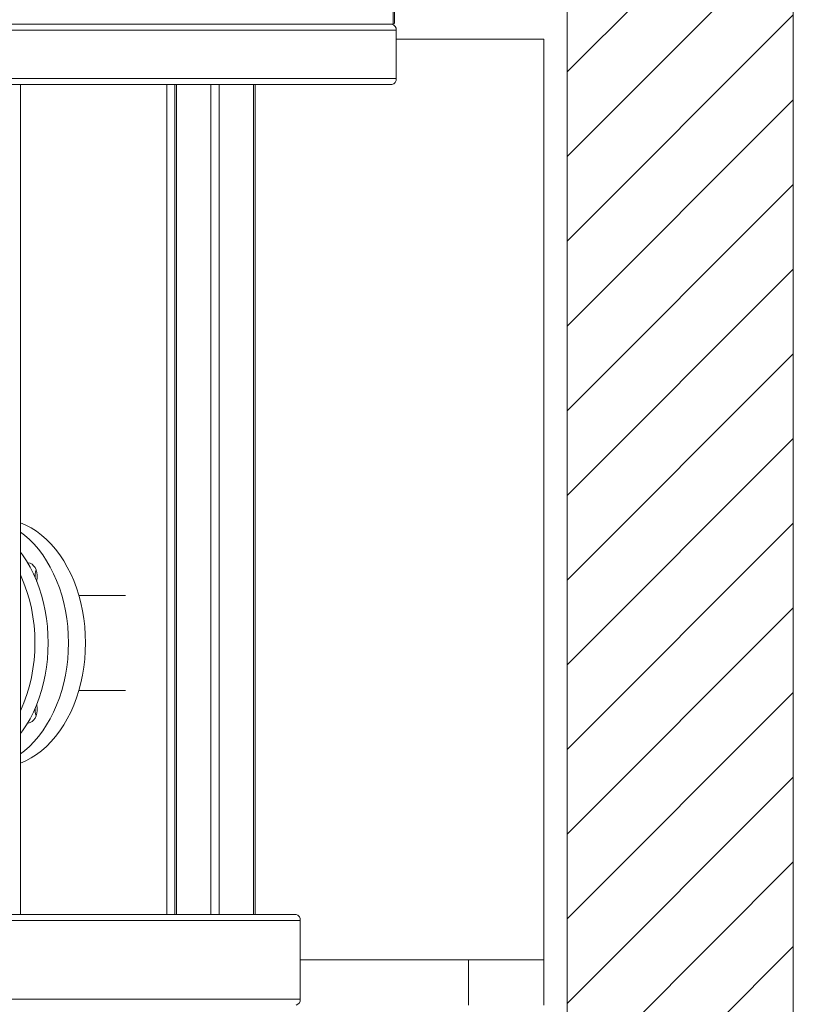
# Model space of a CAD drawing. Header units: millimetres. Extents: x 42 to 14105, y 484 to 9997.
# Tile 74 of 132: x 9646 to 10159, y 4566 to 5219. Entities that reach past the tile are written whole.
import ezdxf

# ---------------------------------------------------------------- set-up
doc = ezdxf.new("R2010")
doc.units = ezdxf.units.MM
doc.header["$LTSCALE"] = 25

# ---------------------------------------------------------------- blocks, each defined once
blk = doc.blocks.new('SW_HATCH_1')
at = {"color": 0, "linetype": 'Continuous', "lineweight": 0}
for p, q in [((64.23, 1018.38), (214.23, 1168.38)), ((64.23, 962.25), (214.23, 1112.25)), ((64.23, 906.13), (214.23, 1056.13)), ((64.23, 850), (214.23, 1000)), ((64.23, 793.87), (214.23, 943.87)), ((64.23, 737.75), (214.23, 887.75)), ((64.23, 681.62), (214.23, 831.62)), ((64.23, 625.49), (214.23, 775.49)), ((64.23, 569.37), (214.23, 719.37)), ((64.23, 513.24), (214.23, 663.24)), ((64.23, 457.11), (214.23, 607.11)), ((64.23, 400.99), (214.23, 550.99)), ((64.23, 344.86), (214.23, 494.86)), ((64.23, 288.73), (214.23, 438.73))]:
    blk.add_line(p, q, dxfattribs=at)

msp = doc.modelspace()

# ---------------------------------------------------------------- linework, layer by layer
at = {"color": 7, "linetype": 'Continuous', "lineweight": 15}
for p, q in [((10008.956, 8495.688), (10008.956, 4165.688)), ((10158.956, 8495.688), (10158.956, 4165.688)), ((9893.503, 5215.688), (9893.503, 6212.688)), ((9894.382, 5216.567), (9894.382, 6212.688)), ((9893.503, 5215.688), (9473.482, 5215.688)), ((9895.624, 5211.688), (9471.36, 5211.688)), ((9895.624, 5179.688), (9895.624, 5211.688)), ((9895.624, 5205.688), (9993.524, 5205.688)), ((9993.524, 5205.688), (9993.524, 4595.688)), ((9471.36, 5179.688), (9895.624, 5179.688)), ((9772.588, 5175.688), (9589.912, 5175.688)), ((9646.48, 4625.688), (9646.48, 5175.688)), ((9743.524, 5175.688), (9743.524, 4625.688)), ((9748.789, 5175.688), (9748.789, 4625.688)), ((9749.96, 5175.688), (9749.96, 4625.688)), ((9772.588, 4625.688), (9772.588, 5175.688)), ((9772.588, 5175.688), (9778.245, 5175.688)), ((9778.245, 5175.688), (9778.245, 4625.688)), ((9800.872, 5175.688), (9778.245, 5175.688)), ((9800.872, 4625.688), (9800.872, 5175.688)), ((9800.872, 5175.688), (9802.044, 5175.688)), ((9802.044, 4625.688), (9802.044, 5175.688)), ((9892.796, 5175.688), (9802.044, 5175.688)), ((9716.062, 4837.188), (9685.126, 4837.188)), ((9685.126, 4774.188), (9716.062, 4774.188)), ((9831.985, 4621.688), (9535, 4621.688)), ((9589.912, 4625.688), (9772.588, 4625.688)), ((9778.245, 4625.688), (9772.588, 4625.688)), ((9800.872, 4625.688), (9778.245, 4625.688)), ((9802.044, 4625.688), (9800.872, 4625.688)), ((9802.044, 4625.688), (9829.156, 4625.688)), ((9831.985, 4569.688), (9831.985, 4621.688)), ((9831.985, 4595.688), (9968.524, 4595.688)), ((9943.524, 4595.688), (9943.524, 4565.688)), ((9968.524, 4595.688), (9993.524, 4595.688)), ((9993.524, 4565.688), (9993.524, 4595.688)), ((9535, 4569.688), (9831.985, 4569.688))]:
    msp.add_line(p, q, dxfattribs=at)
at = {"color": 7, "linetype": 'Continuous', "lineweight": 15, "flags": 128}
for points in [[(9646.48, 4726.065), (9649.961, 4727.566), (9653.534, 4729.468), (9657.011, 4731.696), (9660.378, 4734.241), (9663.619, 4737.092), (9666.722, 4740.237), (9669.673, 4743.661), (9672.46, 4747.352), (9675.069, 4751.292), (9677.491, 4755.465), (9679.714, 4759.854), (9681.73, 4764.438), (9683.53, 4769.199), (9685.105, 4774.117), (9686.45, 4779.169), (9687.558, 4784.336), (9688.425, 4789.593), (9689.047, 4794.92), (9689.421, 4800.292), (9689.546, 4805.688), (9689.421, 4811.084), (9689.047, 4816.457), (9688.425, 4821.783), (9687.558, 4827.041), (9686.45, 4832.207), (9685.105, 4837.26), (9683.53, 4842.177), (9681.73, 4846.938), (9679.714, 4851.523), (9677.491, 4855.911), (9675.069, 4860.084), (9672.46, 4864.024), (9669.673, 4867.715), (9666.722, 4871.14), (9663.619, 4874.284), (9660.378, 4877.135), (9657.011, 4879.68), (9653.534, 4881.908), (9649.961, 4883.81), (9646.48, 4885.311)], [(9646.48, 4732.253), (9649.064, 4734.241), (9652.306, 4737.092), (9655.409, 4740.237), (9658.36, 4743.661), (9661.146, 4747.352), (9663.755, 4751.292), (9666.177, 4755.465), (9668.401, 4759.854), (9670.417, 4764.438), (9672.216, 4769.199), (9673.792, 4774.117), (9675.136, 4779.169), (9676.244, 4784.336), (9677.111, 4789.593), (9677.733, 4794.92), (9678.107, 4800.292), (9678.232, 4805.688), (9678.107, 4811.084), (9677.733, 4816.457), (9677.111, 4821.783), (9676.244, 4827.041), (9675.136, 4832.207), (9673.792, 4837.26), (9672.216, 4842.177), (9670.417, 4846.938), (9668.401, 4851.523), (9666.177, 4855.911), (9663.755, 4860.084), (9661.146, 4864.024), (9658.36, 4867.715), (9655.409, 4871.14), (9652.306, 4874.284), (9649.064, 4877.135), (9646.48, 4879.124)], [(9646.48, 4865.714), (9647.711, 4864.024), (9650.32, 4860.084), (9652.742, 4855.911), (9654.966, 4851.523), (9656.982, 4846.938), (9658.781, 4842.177), (9660.357, 4837.26), (9661.701, 4832.207), (9662.809, 4827.041), (9663.676, 4821.783), (9664.298, 4816.457), (9664.672, 4811.084), (9664.797, 4805.688), (9664.672, 4800.292), (9664.298, 4794.92), (9663.676, 4789.593), (9662.809, 4784.336), (9661.701, 4779.169), (9660.357, 4774.117), (9658.781, 4769.199), (9656.982, 4764.438), (9654.966, 4759.854), (9652.742, 4755.465), (9650.32, 4751.292), (9647.711, 4747.352), (9646.48, 4745.662)], [(9651.146, 4858.882), (9651.629, 4858.856), (9652.897, 4858.535), (9654.092, 4857.86), (9655.167, 4856.857), (9656.078, 4855.57), (9656.787, 4854.049), (9657.264, 4852.358), (9657.491, 4850.566), (9657.459, 4848.745), (9657.168, 4846.971), (9657.091, 4846.67)], [(9657.091, 4764.706), (9657.168, 4764.405), (9657.459, 4762.631), (9657.491, 4760.811), (9657.264, 4759.018), (9656.787, 4757.327), (9656.078, 4755.807), (9655.167, 4754.519), (9654.092, 4753.517), (9652.897, 4752.841), (9651.629, 4752.52), (9651.146, 4752.494)]]:
    msp.add_lwpolyline(points, dxfattribs=at)
at = {"color": 7, "linetype": 'Continuous', "lineweight": 15}
for centre, radius, start, end in [((9892.089, 5212.188), 3.571, 351.950533, 78.578246), ((9892.089, 5179.188), 3.571, 281.421754, 8.049467), ((9668.279, 4849.906), 12.187, 160.341151, 184.455082), ((9668.279, 4761.471), 12.187, 175.544918, 199.658849), ((9828.449, 4622.188), 3.571, 351.950533, 78.578246), ((9828.449, 4569.188), 3.571, 281.421754, 8.049467)]:
    msp.add_arc(centre, radius, start, end, dxfattribs=at)
at = {"color": 8, "linetype": 'Continuous', "lineweight": 15}
msp.add_arc((9545.057, 4805.688), 110.99, 336.037332, 23.962668, dxfattribs=at)
at = {"color": 7, "linetype": 'Continuous', "lineweight": 15}
msp.add_ellipse((9891.382, 5218.688), major_axis=(-2.772, 2.772), ratio=0.4142136, start_param=2.7488936, end_param=3.5342917, dxfattribs=at)

# ---------------------------------------------------------------- block references
at = {"color": 7, "linetype": 'Continuous', "lineweight": 0}
msp.add_blockref('SW_HATCH_1', (9944.728, 4165.688), dxfattribs=at)

doc.saveas('drawing.dxf')
